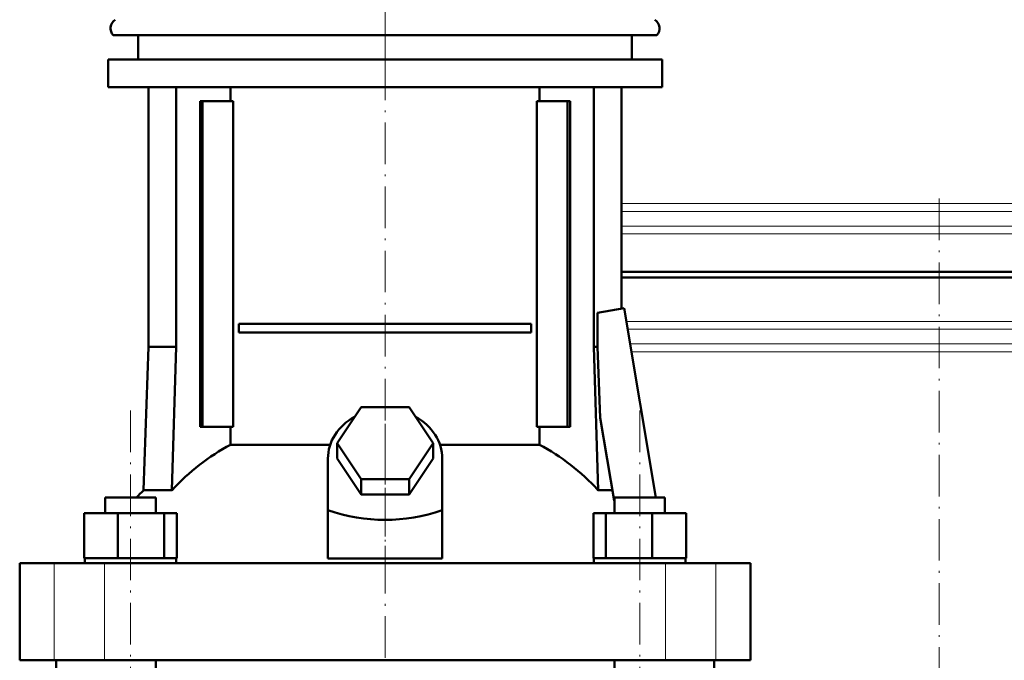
# Model space of a CAD drawing. Extents: x -1595 to 1972, y -1677 to 643.
# Tile 38 of 53: x -114 to 170, y 90 to 275. Entities that reach past the tile are written whole.
import ezdxf

# ---------------------------------------------------------------- set-up
doc = ezdxf.new("R2010")
doc.units = 0
doc.linetypes.add('DASHDOT', pattern=[18.5, 12, -3, 0.5, -3])

msp = doc.modelspace()

# ---------------------------------------------------------------- linework, layer by layer
at = {"color": 7, "linetype": 'DASHDOT', "lineweight": 18}
for p, q in [((-8.44, 260.65), (-8.44, 379.45)), ((-8.43, 282.37), (-8.43, 140.55)), ((151.57, 223.43), (151.57, -30.24)), ((-81.97, -164.25), (-81.97, 164.55)), ((65.1, -164.25), (65.1, 164.55)), ((-8.43, 158.4), (-8.43, -324.6))]:
    msp.add_line(p, q, dxfattribs=at)
at = {"color": 7, "lineweight": 50}
for p, q in [((-86.93, 270.55), (-46.07, 270.55)), ((-79.73, 270.55), (-79.73, 263.55)), ((-46.07, 270.55), (70.04, 270.55)), ((62.87, 270.55), (62.87, 263.55)), ((-88.43, 263.55), (-8.43, 263.55)), ((-88.43, 263.55), (-88.43, 255.55)), ((-8.43, 263.55), (71.57, 263.55)), ((71.57, 263.55), (71.57, 255.55)), ((-88.43, 255.55), (-8.43, 255.55)), ((-76.73, 255.55), (-76.73, 180.65)), ((-68.74, 255.55), (-68.74, 180.65)), ((-53.02, 251.55), (-53.02, 255.55)), ((-8.43, 255.55), (71.57, 255.55)), ((36.15, 255.55), (36.15, 251.55)), ((51.87, 255.55), (51.87, 180.65)), ((59.87, 255.55), (59.87, 191.63)), ((-61.15, 251.55), (-61.85, 251.55)), ((-61.85, 157.55), (-61.85, 251.55)), ((-52.3, 251.55), (-61.15, 251.55)), ((-61.15, 157.55), (-61.15, 251.55)), ((-52.3, 157.55), (-52.3, 251.55)), ((35.43, 251.55), (35.43, 157.55)), ((44.28, 251.55), (35.43, 251.55)), ((44.28, 157.55), (44.28, 251.55)), ((44.98, 251.55), (44.28, 251.55)), ((44.98, 251.55), (44.98, 157.55)), ((59.87, 202.3), (151.57, 202.3)), ((151.57, 202.3), (243.27, 202.3)), ((151.57, 200.6), (59.87, 200.6)), ((243.27, 200.6), (151.57, 200.6)), ((52.92, 190.47), (60.6, 191.76)), ((60.6, 191.76), (69.74, 137.15)), ((52.92, 180.65), (52.92, 190.47)), ((-50.62, 187.3), (33.75, 187.3)), ((-50.62, 187.3), (-50.62, 184.8)), ((33.75, 187.3), (33.75, 184.8)), ((33.75, 184.8), (-50.62, 184.8)), ((-76.73, 180.65), (-78.18, 139.21)), ((-68.74, 180.65), (-76.73, 180.65)), ((-68.74, 180.65), (-70.02, 139.21)), ((51.87, 180.65), (52.92, 180.65)), ((51.87, 180.65), (53.15, 139.21)), ((53.72, 160.18), (52.92, 180.65)), ((-22.29, 152.85), (-15.36, 163.24)), ((-15.36, 163.24), (-1.51, 163.24)), ((-1.51, 163.24), (5.42, 152.85)), ((57.72, 136.29), (53.72, 160.18)), ((-61.85, 157.55), (-61.15, 157.55)), ((-61.15, 157.55), (-52.3, 157.55)), ((-53.02, 152.37), (-53.02, 157.55)), ((35.43, 157.55), (44.28, 157.55)), ((36.15, 157.55), (36.15, 152.37)), ((44.28, 157.55), (44.98, 157.55)), ((-53.02, 152.37), (-24.27, 152.37)), ((-15.36, 142.46), (-22.29, 152.85)), ((-22.29, 148.35), (-22.29, 152.85)), ((5.42, 152.85), (-1.51, 142.46)), ((5.42, 148.35), (5.42, 152.85)), ((7.4, 152.37), (36.15, 152.37)), ((-24.93, 133.5), (-24.93, 148.35)), ((-15.36, 137.96), (-22.29, 148.35)), ((5.42, 148.35), (-1.51, 137.96)), ((8.07, 133.5), (8.07, 148.35)), ((-1.51, 142.46), (-15.36, 142.46)), ((-15.36, 137.96), (-15.36, 142.46)), ((-1.51, 137.96), (-1.51, 142.46)), ((-89.27, 137.15), (-87.14, 137.15)), ((-89.27, 132.65), (-89.27, 137.15)), ((-87.14, 137.15), (-74.67, 137.15)), ((-78.18, 139.21), (-70.02, 139.21)), ((-74.67, 132.65), (-74.67, 137.15)), ((-1.51, 137.96), (-15.36, 137.96)), ((53.15, 139.21), (57.23, 139.21)), ((57.8, 137.15), (70.27, 137.15)), ((57.8, 132.65), (57.8, 137.15)), ((70.27, 137.15), (72.4, 137.15)), ((72.4, 132.65), (72.4, 137.15)), ((72.4, 132.65), (72.4, 137.15)), ((57.8, 136.2), (57.72, 136.29)), ((-95.36, 132.65), (-85.56, 132.65)), ((-95.36, 119.65), (-95.36, 132.65)), ((-85.56, 132.65), (-72.18, 132.65)), ((-85.56, 119.65), (-85.56, 132.65)), ((-72.18, 119.65), (-72.18, 132.65)), ((-72.18, 132.65), (-68.59, 132.65)), ((-68.59, 119.65), (-68.59, 132.65)), ((-24.93, 119.51), (-24.93, 133.5)), ((8.07, 119.51), (8.07, 133.5)), ((51.72, 132.65), (55.31, 132.65)), ((51.72, 119.65), (51.72, 132.65)), ((55.31, 132.65), (68.69, 132.65)), ((55.31, 119.65), (55.31, 132.65)), ((68.69, 132.65), (78.49, 132.65)), ((68.69, 119.65), (68.69, 132.65)), ((78.49, 119.65), (78.49, 132.65)), ((78.49, 119.65), (78.49, 132.65)), ((-95.36, 119.65), (-94.35, 119.65)), ((-95.17, 118.15), (-95.17, 119.65)), ((-94.35, 119.65), (-86.57, 119.65)), ((-86.57, 119.65), (-85.56, 119.65)), ((-85.56, 119.65), (-84.18, 119.65)), ((-84.18, 119.65), (-73.56, 119.65)), ((-73.56, 119.65), (-72.18, 119.65)), ((-72.18, 119.65), (-71.81, 119.65)), ((-71.81, 119.65), (-68.77, 119.65)), ((-68.96, 119.65), (-68.59, 119.65)), ((-68.77, 119.65), (-68.77, 118.15)), ((-24.93, 119.51), (-8.43, 119.51)), ((-8.43, 119.51), (8.07, 119.51)), ((51.72, 119.65), (52.09, 119.65)), ((51.9, 119.65), (54.94, 119.65)), ((51.9, 118.15), (51.9, 119.65)), ((54.94, 119.65), (55.31, 119.65)), ((55.31, 119.65), (56.69, 119.65)), ((56.69, 119.65), (67.31, 119.65)), ((67.31, 119.65), (68.69, 119.65)), ((68.69, 119.65), (69.7, 119.65)), ((69.7, 119.65), (77.48, 119.65)), ((77.48, 119.65), (78.49, 119.65)), ((78.3, 119.65), (78.3, 118.15)), ((78.3, 119.65), (78.3, 118.15)), ((-113.93, 118.15), (-104, 118.15)), ((-113.93, 90.15), (-113.93, 118.15)), ((-104, 118.15), (-89.43, 118.15)), ((-89.43, 118.15), (72.56, 118.15)), ((72.56, 118.15), (87.13, 118.15)), ((87.13, 118.15), (97.07, 118.15)), ((97.07, 90.15), (97.07, 118.15)), ((-104, 90.15), (-113.93, 90.15)), ((-89.43, 90.15), (-104, 90.15)), ((-103.43, 74.15), (-103.43, 90.15)), ((72.56, 90.15), (-89.43, 90.15)), ((-74.67, -136.85), (-74.67, 90.15)), ((57.8, -136.85), (57.8, 90.15)), ((87.13, 90.15), (72.56, 90.15)), ((86.57, 74.15), (86.57, 90.15)), ((97.07, 90.15), (87.13, 90.15))]:
    msp.add_line(p, q, dxfattribs=at)
at = {"color": 7, "lineweight": 18}
for p, q in [((59.87, 221.98), (151.57, 221.98)), ((151.57, 221.98), (243.27, 221.98)), ((151.57, 219.7), (59.87, 219.7)), ((243.27, 219.7), (151.57, 219.7)), ((59.87, 215.49), (151.57, 215.49)), ((151.57, 215.49), (243.27, 215.49)), ((151.57, 213.22), (59.87, 213.22)), ((243.27, 213.22), (151.57, 213.22)), ((61.23, 187.98), (151.57, 187.98)), ((151.57, 187.98), (243.27, 187.98)), ((61.61, 185.7), (151.57, 185.7)), ((151.57, 185.7), (243.27, 185.7)), ((62.32, 181.49), (151.57, 181.49)), ((151.57, 179.22), (62.7, 179.22)), ((151.57, 181.49), (243.27, 181.49)), ((243.22, 179.22), (151.57, 179.22)), ((-104, 90.15), (-104, 118.15)), ((-89.43, 90.15), (-89.43, 118.15)), ((72.56, 90.15), (72.56, 118.15)), ((87.13, 90.15), (87.13, 118.15))]:
    msp.add_line(p, q, dxfattribs=at)
at = {"color": 7, "linetype": 'DASHDOT', "lineweight": 18, "ltscale": 0.262922}
msp.add_line((151.57, 222.86), (151.57, 212.34), dxfattribs=at)
at = {"color": 7, "linetype": 'DASHDOT', "lineweight": 18, "ltscale": 0.419809}
msp.add_line((-8.43, 118.11), (-8.43, 134.9), dxfattribs=at)
at = {"color": 7, "lineweight": 50}
for centre, radius, start, end in [((-84.69, 272.55), 3, 123.5573, 221.8103), ((67.81, 272.55), 3, 318.1897, 56.4427), ((-28.43, 87.12), 72.02, 133.6854, 136.0088)]:
    msp.add_arc(centre, radius, start, end, dxfattribs=at)
for centre, major_axis, ratio, start_param, end_param in [((-8.43, 148.35), (-16.5, 0), 0.866025, 5.274709, 6.283185), ((-8.43, 148.35), (-16.5, 0), 0.866025, 3.141593, 4.150069), ((-26.09, 87.12), (0, 72.02), 0.882948, 0.43727, 0.762454), ((9.22, 87.12), (0, 72.02), 0.882948, 5.520731, 5.845916), ((-8.43, 276.75), (0, 146.07), 0.57735, 2.94467, 3.338515)]:
    msp.add_ellipse(centre, major_axis=major_axis, ratio=ratio, start_param=start_param, end_param=end_param, dxfattribs=at)

doc.saveas('drawing.dxf')
